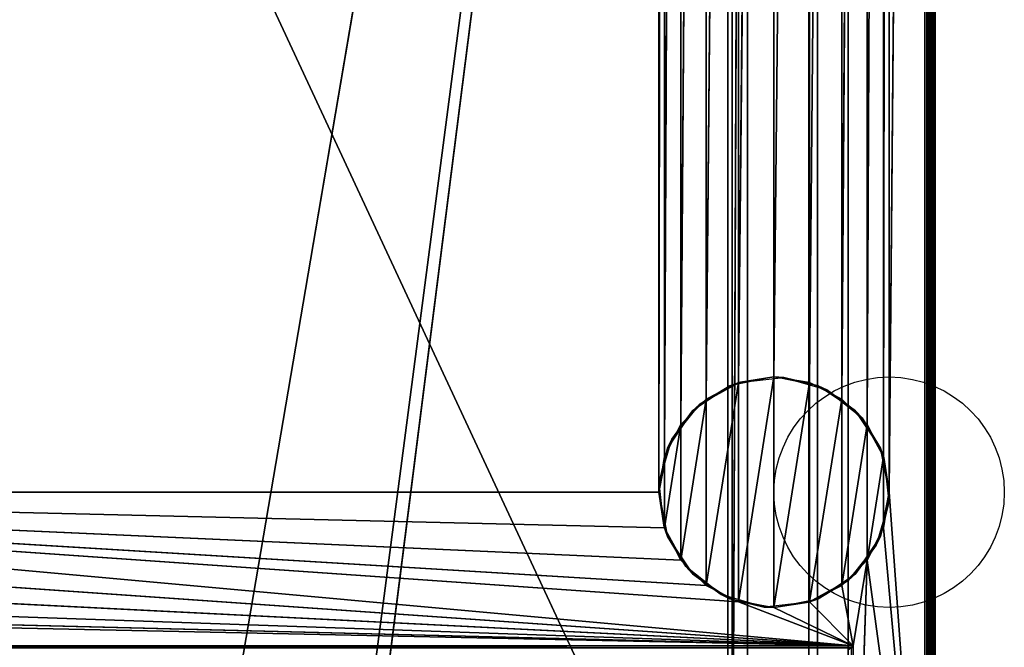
# Model space of a CAD drawing. Header units: millimetres. Extents: x -10 to 414, y -927 to 10.
# Tile 23 of 27: x 221 to 414, y -815 to -693. Entities that reach past the tile are written whole.
import ezdxf

# ---------------------------------------------------------------- set-up
doc = ezdxf.new("R2010")
doc.units = ezdxf.units.MM
doc.header["$MEASUREMENT"] = 0
for name, color, linetype, lineweight in [('0 Misc', 7, 'Continuous', 35), ('10 Raster Images', 7, 'Continuous', 35), ('5 Hatches', 7, 'Continuous', 35)]:
    doc.layers.add(name, color=color, linetype=linetype, lineweight=lineweight)

msp = doc.modelspace()

# ---------------------------------------------------------------- linework, layer by layer
at = {"layer": '0 Misc', "color": 160, "linetype": 'Continuous', "lineweight": 25}
for p, q in [((399, -1, 720), (399, -899, 720)), ((400, -1, 699), (400, -899, 699)), ((400, -899, 719), (400, -1, 719)), ((391, -785, 12), (398, -2, 12)), ((398, -881, 12), (398, -2, 12)), ((399, -2, 13), (399, -881, 13)), ((399, -881, 698), (399, -2, 698)), ((383, -17, 34.5), (383, -815, 34.5)), ((383, -17, 698), (383, -881, 698)), ((383, -881, 13), (383, -17, 698)), ((383, -815.71, 34.21), (383, -17, 698)), ((383, -815.45, 34.39), (383, -17, 698)), ((383, -815.16, 34.49), (383, -17, 698)), ((383, -815, 34.5), (383, -17, 698)), ((346, -785, 12), (346, -59, 12)), ((389.9, -778.05, 12), (391, -59, 12)), ((391, -59, 12), (391, -785, 12)), ((346, -785, 12), (347.1, -65.95, 12)), ((347.1, -778.05, 12), (347.1, -65.95, 12)), ((386.7, -771.77, 12), (389.9, -65.95, 12)), ((389.9, -778.05, 12), (389.9, -65.95, 12)), ((347.1, -778.05, 12), (350.3, -72.23, 12)), ((350.3, -771.77, 12), (350.3, -72.23, 12)), ((381.73, -766.8, 12), (386.7, -72.23, 12)), ((386.7, -771.77, 12), (386.7, -72.23, 12)), ((350.3, -771.77, 12), (355.27, -77.2, 12)), ((355.27, -766.8, 12), (355.27, -77.2, 12)), ((375.45, -763.6, 12), (381.73, -77.2, 12)), ((381.73, -766.8, 12), (381.73, -77.2, 12)), ((355.27, -766.8, 12), (361.55, -80.4, 12)), ((361.55, -763.6, 12), (361.55, -80.4, 12)), ((368.5, -762.5, 12), (375.45, -80.4, 12)), ((375.45, -763.6, 12), (375.45, -80.4, 12)), ((361.55, -763.6, 12), (368.5, -81.5, 12)), ((368.5, -762.5, 12), (368.5, -81.5, 12)), ((23, -159, 93), (360.3, -882.9, 93)), ((260.5, -842, 70), (377, -159, 70)), ((287.5, -842, 70), (377, -159, 70)), ((287.5, -864, 70), (377, -159, 70)), ((359.5, -883, 451), (359.5, -159, 451)), ((359.5, -883, 428), (359.5, -159, 428)), ((360.3, -882.9, 93), (360.3, -159.1, 93)), ((360.3, -159.1, 665), (360.3, -882.9, 665)), ((377, -883, 70), (377, -159, 70)), ((377, -883, 93), (377, -159, 70)), ((377, -882.9, 93), (377, -159, 70)), ((377, -881.6, 93), (377, -159, 70)), ((360.3, -882.9, 665), (363.3, -160.4, 665)), ((363.3, -881.6, 665), (363.3, -160.4, 665)), ((363.3, -881.6, 94.3), (363.3, -160.4, 94.3)), ((375.3, -160.4, 93), (375.3, -881.6, 93)), ((375.3, -160.4, 94.3), (375.3, -881.6, 94.3)), ((377, -881.6, 93), (377, -160.4, 93)), ((355.27, -803.2), (361.55, -763.6)), ((361.55, -806.4), (368.5, -762.5)), ((361.55, -806.4), (361.55, -763.6)), ((368.5, -807.5), (368.5, -762.5)), ((368.5, -807.5), (375.45, -763.6)), ((375.45, -806.4), (375.45, -763.6)), ((350.3, -798.23), (355.27, -766.8)), ((355.27, -803.2), (355.27, -766.8)), ((375.45, -806.4), (381.73, -766.8)), ((381.73, -803.2), (381.73, -766.8)), ((347.1, -791.95), (350.3, -771.77)), ((350.3, -798.23), (350.3, -771.77)), ((381.73, -803.2), (386.7, -771.77)), ((386.7, -798.23), (386.7, -771.77)), ((347.1, -791.95), (347.1, -778.05)), ((386.7, -798.23), (389.9, -778.05)), ((389.9, -791.95), (389.9, -778.05)), ((384, -815, 12), (54, -785, 12)), ((361.55, -806.4, 12), (54, -785, 12)), ((355.27, -803.2, 12), (54, -785, 12)), ((350.3, -798.23, 12), (54, -785, 12)), ((347.1, -791.95, 12), (54, -785, 12)), ((346, -785, 12), (54, -785, 12)), ((398, -881, 12), (391, -785, 12)), ((384, -815, 12), (52.9, -791.95, 12)), ((398, -881, 12), (389.9, -791.95, 12)), ((384, -815, 12), (49.7, -798.23, 12)), ((384, -815, 12), (386.7, -798.23, 12)), ((384, -881, 12), (386.7, -798.23, 12)), ((398, -881, 12), (386.7, -798.23, 12)), ((384, -815, 12), (44.73, -803.2, 12)), ((384, -815, 12), (381.73, -803.2, 12)), ((384, -815, 12), (31.5, -807.5, 12)), ((384, -815, 12), (38.45, -806.4, 12)), ((384, -815, 12), (361.55, -806.4, 12)), ((384, -815, 12), (368.5, -807.5, 12)), ((384, -815, 12), (375.45, -806.4, 12)), ((16, -815, 12), (384, -815, 12)), ((383, -815, 34.5), (17, -815, 34.5)), ((384, -815, 12), (384, -881, 12))]:
    msp.add_line(p, q, dxfattribs=at).dxf.unprotected_set("ltscale", 0)
for centre in [(391, -785), (391, -785, 12)]:
    msp.add_circle(centre, 22.5, dxfattribs=at).dxf.unprotected_set("ltscale", 0)
at = {"layer": '0 Misc', "color": 160, "linetype": 'Continuous', "lineweight": 25, "extrusion": (-0.654654, 0.755929, 0)}
msp.add_arc((243.27, 13, -867.47), 1.41, 270, 0, dxfattribs=at).dxf.unprotected_set("ltscale", 0)
at = {"layer": '0 Misc', "color": 160, "linetype": 'Continuous', "lineweight": 25, "extrusion": (-1, 0, 0)}
msp.add_arc((815, 33.5, -383), 1, 0, 90, dxfattribs=at).dxf.unprotected_set("ltscale", 0)
at = {"layer": '0 Misc', "color": 7, "lineweight": 25}
for points, invisible_edges in [([(399, -1, 698), (399.38, -899, 698.08), (399, -2, 698)], 1), ([(399, -1, 698), (399.38, -1, 698.08), (399.38, -899, 698.08)], 12), ([(399, -1, 720), (399.38, -899, 719.92), (399.38, -1, 719.92)], 1), ([(399, -1, 720), (399, -899, 720), (399.38, -899, 719.92)], 12), ([(399.38, -899, 698.08), (399.71, -1, 698.29), (399.71, -899, 698.29)], 1), ([(399.38, -899, 698.08), (399.38, -1, 698.08), (399.71, -1, 698.29)], 12), ([(399.38, -1, 719.92), (399.71, -899, 719.71), (399.71, -1, 719.71)], 1), ([(399.38, -1, 719.92), (399.38, -899, 719.92), (399.71, -899, 719.71)], 12), ([(399.92, -1, 698.62), (399.71, -899, 698.29), (399.71, -1, 698.29)], 1), ([(399.92, -1, 698.62), (399.92, -899, 698.62), (399.71, -899, 698.29)], 12), ([(399.71, -1, 719.71), (399.92, -899, 719.38), (399.92, -1, 719.38)], 1), ([(399.71, -1, 719.71), (399.71, -899, 719.71), (399.92, -899, 719.38)], 12), ([(400, -1, 699), (399.92, -899, 698.62), (399.92, -1, 698.62)], 1), ([(400, -1, 699), (400, -899, 699), (399.92, -899, 698.62)], 12), ([(400, -899, 719), (399.92, -1, 719.38), (399.92, -899, 719.38)], 1), ([(400, -899, 719), (400, -1, 719), (399.92, -1, 719.38)], 12), ([(400, -899, 719), (400, -1, 699), (400, -1, 719)], 1), ([(400, -899, 719), (400, -899, 699), (400, -1, 699)], 12), ([(398, -881, 12), (398.38, -2, 12.08), (398.38, -881, 12.08)], 1), ([(398, -881, 12), (398, -2, 12), (398.38, -2, 12.08)], 12), ([(398.71, -2, 12.29), (398.38, -881, 12.08), (398.38, -2, 12.08)], 1), ([(398.71, -2, 12.29), (398.71, -881, 12.29), (398.38, -881, 12.08)], 12), ([(398.92, -2, 12.62), (398.71, -881, 12.29), (398.71, -2, 12.29)], 1), ([(398.92, -2, 12.62), (398.92, -881, 12.62), (398.71, -881, 12.29)], 12), ([(399, -2, 13), (398.92, -881, 12.62), (398.92, -2, 12.62)], 1), ([(399, -2, 13), (399, -881, 13), (398.92, -881, 12.62)], 12), ([(399.38, -899, 698.08), (399, -881, 698), (399, -2, 698)], 12), ([(383, -815, 34.5), (17, -17, 34.5), (17, -815, 34.5)], 1), ([(383, -815, 34.5), (383, -17, 34.5), (17, -17, 34.5)], 12), ([(359.5, -883, 451), (40.5, -159, 451), (40.5, -883, 451)], 1), ([(359.5, -883, 451), (359.5, -159, 451), (40.5, -159, 451)], 12), ([(40.5, -883, 428), (359.5, -159, 428), (359.5, -883, 428)], 1), ([(40.5, -883, 428), (40.5, -159, 428), (359.5, -159, 428)], 12), ([(359.5, -883, 428), (359.5, -159, 451), (359.5, -883, 451)], 1), ([(359.5, -883, 428), (359.5, -159, 428), (359.5, -159, 451)], 12), ([(360.3, -882.9, 93), (360.3, -159.1, 665), (360.3, -159.1, 93)], 1), ([(360.3, -882.9, 93), (360.3, -882.9, 665), (360.3, -159.1, 665)], 12), ([(363.3, -160.4, 94.3), (363.3, -881.6, 665), (363.3, -881.6, 94.3)], 1), ([(363.3, -160.4, 94.3), (363.3, -160.4, 665), (363.3, -881.6, 665)], 12), ([(375.3, -881.6, 94.3), (363.3, -160.4, 94.3), (363.3, -881.6, 94.3)], 1), ([(375.3, -881.6, 94.3), (375.3, -160.4, 94.3), (363.3, -160.4, 94.3)], 12), ([(375.3, -881.6, 93), (377, -160.4, 93), (375.3, -160.4, 93)], 1), ([(375.3, -881.6, 93), (377, -881.6, 93), (377, -160.4, 93)], 12), ([(375.3, -881.6, 93), (375.3, -160.4, 94.3), (375.3, -881.6, 94.3)], 1), ([(375.3, -881.6, 93), (375.3, -160.4, 93), (375.3, -160.4, 94.3)], 12), ([(16, -815, 12), (383.62, -815.38, 12.08), (16.38, -815.38, 12.08)], 1), ([(16, -815, 12), (384, -815, 12), (383.62, -815.38, 12.08)], 1), ([(383, -815, 34.5), (17, -815.38, 34.42), (383, -815.38, 34.42)], 1), ([(383, -815, 34.5), (17, -815, 34.5), (17, -815.38, 34.42)], 12), ([(384, -815, 12), (383.62, -881, 12.08), (383.62, -815.38, 12.08)], 1), ([(384, -815, 12), (384, -881, 12), (383.62, -881, 12.08)], 12)]:
    msp.add_3dface(points, dxfattribs=dict(at, invisible_edges=invisible_edges))
for points in [[(391, -59, 12), (398, -2, 12), (391, -785, 12)], [(398, -881, 12), (391, -785, 12), (398, -2, 12)], [(383, -17, 698), (17, -881, 698), (17, -17, 698)], [(17, -881, 698), (383, -17, 698), (383, -881, 698)], [(383, -17, 698), (383, -881, 13), (383, -881, 698)], [(383, -881, 13), (383, -17, 698), (383, -815.71, 34.21)], [(383, -815.71, 34.21), (383, -17, 698), (383, -815.45, 34.39)], [(383, -815.45, 34.39), (383, -17, 698), (383, -815.16, 34.49)], [(383, -815.16, 34.49), (383, -17, 698), (383, -815, 34.5)], [(383, -815, 34.5), (383, -17, 698), (383, -17, 34.5)], [(54, -59, 12), (347.1, -52.05, 12), (54, -785, 12)], [(54, -785, 12), (347.1, -52.05, 12), (346, -59, 12)], [(346, -785, 12), (54, -785, 12), (346, -59, 12)], [(347.1, -65.95, 12), (346, -785, 12), (346, -59, 12)], [(389.9, -778.05, 12), (389.9, -65.95, 12), (391, -59, 12)], [(389.9, -778.05, 12), (391, -59, 12), (391, -785, 12)], [(346, -785, 12), (347.1, -65.95, 12), (347.1, -778.05, 12)], [(347.1, -778.05, 12), (347.1, -65.95, 12), (350.3, -72.23, 12)], [(386.7, -771.77, 12), (386.7, -72.23, 12), (389.9, -65.95, 12)], [(386.7, -771.77, 12), (389.9, -65.95, 12), (389.9, -778.05, 12)], [(347.1, -778.05, 12), (350.3, -72.23, 12), (350.3, -771.77, 12)], [(350.3, -771.77, 12), (350.3, -72.23, 12), (355.27, -77.2, 12)], [(381.73, -766.8, 12), (381.73, -77.2, 12), (386.7, -72.23, 12)], [(381.73, -766.8, 12), (386.7, -72.23, 12), (386.7, -771.77, 12)], [(350.3, -771.77, 12), (355.27, -77.2, 12), (355.27, -766.8, 12)], [(355.27, -766.8, 12), (355.27, -77.2, 12), (361.55, -80.4, 12)], [(375.45, -763.6, 12), (375.45, -80.4, 12), (381.73, -77.2, 12)], [(375.45, -763.6, 12), (381.73, -77.2, 12), (381.73, -766.8, 12)], [(355.27, -766.8, 12), (361.55, -80.4, 12), (361.55, -763.6, 12)], [(361.55, -763.6, 12), (361.55, -80.4, 12), (368.5, -81.5, 12)], [(368.5, -762.5, 12), (368.5, -81.5, 12), (375.45, -80.4, 12)], [(368.5, -762.5, 12), (375.45, -80.4, 12), (375.45, -763.6, 12)], [(361.55, -763.6, 12), (368.5, -81.5, 12), (368.5, -762.5, 12)], [(23, -883, 93), (360.3, -882.9, 93), (23, -159, 93)], [(23, -159, 93), (360.3, -882.9, 93), (360.3, -159.1, 93)], [(377, -159, 70), (23, -883, 70), (23, -159, 70)], [(23, -883, 70), (377, -159, 70), (112.5, -842, 70)], [(112.5, -842, 70), (377, -159, 70), (139.5, -842, 70)], [(139.5, -842, 70), (377, -159, 70), (139.5, -864, 70)], [(139.5, -864, 70), (377, -159, 70), (260.5, -842, 70)], [(260.5, -842, 70), (377, -159, 70), (287.5, -842, 70)], [(287.5, -842, 70), (377, -159, 70), (287.5, -864, 70)], [(377, -883, 70), (287.5, -864, 70), (377, -159, 70)], [(363.3, -160.4, 665), (360.3, -159.1, 665), (360.3, -882.9, 665)], [(377, -159, 70), (377, -883, 93), (377, -883, 70)], [(377, -883, 93), (377, -159, 70), (377, -882.9, 93)], [(377, -882.9, 93), (377, -159, 70), (377, -881.6, 93)], [(377, -881.6, 93), (377, -159, 70), (377, -160.4, 93)], [(360.3, -882.9, 665), (363.3, -881.6, 665), (363.3, -160.4, 665)], [(355.27, -803.2), (355.27, -766.8), (361.55, -763.6)], [(355.27, -803.2), (361.55, -763.6), (361.55, -806.4)], [(361.55, -806.4), (361.55, -763.6), (368.5, -762.5)], [(361.55, -806.4), (368.5, -762.5), (368.5, -807.5)], [(368.5, -807.5), (368.5, -762.5), (375.45, -763.6)], [(368.5, -807.5), (375.45, -763.6), (375.45, -806.4)], [(375.45, -806.4), (375.45, -763.6), (381.73, -766.8)], [(350.3, -798.23), (350.3, -771.77), (355.27, -766.8)], [(350.3, -798.23), (355.27, -766.8), (355.27, -803.2)], [(375.45, -806.4), (381.73, -766.8), (381.73, -803.2)], [(381.73, -803.2), (381.73, -766.8), (386.7, -771.77)], [(347.1, -791.95), (347.1, -778.05), (350.3, -771.77)], [(347.1, -791.95), (350.3, -771.77), (350.3, -798.23)], [(381.73, -803.2), (386.7, -771.77), (386.7, -798.23)], [(386.7, -798.23), (386.7, -771.77), (389.9, -778.05)], [(347.1, -778.05), (347.1, -791.95), (346, -785)], [(386.7, -798.23), (389.9, -778.05), (389.9, -791.95)], [(389.9, -791.95), (389.9, -778.05), (391, -785)], [(384, -815, 12), (52.9, -791.95, 12), (54, -785, 12)], [(384, -815, 12), (54, -785, 12), (361.55, -806.4, 12)], [(361.55, -806.4, 12), (54, -785, 12), (355.27, -803.2, 12)], [(355.27, -803.2, 12), (54, -785, 12), (350.3, -798.23, 12)], [(350.3, -798.23, 12), (54, -785, 12), (347.1, -791.95, 12)], [(347.1, -791.95, 12), (54, -785, 12), (346, -785, 12)], [(398, -881, 12), (389.9, -791.95, 12), (391, -785, 12)], [(384, -815, 12), (49.7, -798.23, 12), (52.9, -791.95, 12)], [(398, -881, 12), (386.7, -798.23, 12), (389.9, -791.95, 12)], [(384, -815, 12), (44.73, -803.2, 12), (49.7, -798.23, 12)], [(384, -815, 12), (381.73, -803.2, 12), (386.7, -798.23, 12)], [(384, -815, 12), (386.7, -798.23, 12), (384, -881, 12)], [(384, -881, 12), (386.7, -798.23, 12), (398, -881, 12)], [(384, -815, 12), (38.45, -806.4, 12), (44.73, -803.2, 12)], [(384, -815, 12), (375.45, -806.4, 12), (381.73, -803.2, 12)], [(16, -815, 12), (31.5, -807.5, 12), (384, -815, 12)], [(384, -815, 12), (31.5, -807.5, 12), (38.45, -806.4, 12)], [(384, -815, 12), (361.55, -806.4, 12), (368.5, -807.5, 12)], [(384, -815, 12), (368.5, -807.5, 12), (375.45, -806.4, 12)]]:
    msp.add_3dface(points, dxfattribs=at)
at = {"layer": '0 Misc', "color": 158, "lineweight": 25}
for points in [[(361.69, -763.56, 12), (359.89, -764.21), (354, -767.8, 12)], [(361.69, -763.56, 12), (368.5, -762.5), (359.89, -764.21)], [(370.41, -762.58, 12), (368.5, -762.5), (361.69, -763.56, 12)], [(370.41, -762.58, 12), (377.11, -764.21), (368.5, -762.5)], [(378.85, -765.02, 12), (377.11, -764.21), (370.41, -762.58, 12)], [(354, -767.8, 12), (359.89, -764.21), (352.59, -769.09)], [(378.85, -765.02, 12), (384.41, -769.09), (377.11, -764.21)], [(385.7, -770.5, 12), (384.41, -769.09), (378.85, -765.02, 12)], [(348.52, -774.65, 12), (352.59, -769.09), (347.71, -776.39)], [(354, -767.8, 12), (352.59, -769.09), (348.52, -774.65, 12)], [(385.7, -770.5, 12), (389.29, -776.39), (384.41, -769.09)], [(389.94, -778.19, 12), (389.29, -776.39), (385.7, -770.5, 12)], [(348.52, -774.65, 12), (347.71, -776.39), (346.08, -783.09, 12)], [(346.08, -783.09, 12), (347.71, -776.39), (346, -785)], [(389.94, -778.19, 12), (391, -785), (389.29, -776.39)], [(390.92, -786.91, 12), (391, -785), (389.94, -778.19, 12)], [(346.08, -783.09, 12), (346, -785), (347.06, -791.81, 12)], [(347.06, -791.81, 12), (346, -785), (347.71, -793.61)], [(390.92, -786.91, 12), (389.29, -793.61), (391, -785)], [(388.48, -795.35, 12), (389.29, -793.61), (390.92, -786.91, 12)], [(347.06, -791.81, 12), (347.71, -793.61), (351.3, -799.5, 12)], [(351.3, -799.5, 12), (347.71, -793.61), (352.59, -800.91)], [(388.48, -795.35, 12), (384.41, -800.91), (389.29, -793.61)], [(383, -802.2, 12), (384.41, -800.91), (388.48, -795.35, 12)], [(351.3, -799.5, 12), (352.59, -800.91), (358.15, -804.98, 12)], [(358.15, -804.98, 12), (352.59, -800.91), (359.89, -805.79)], [(383, -802.2, 12), (377.11, -805.79), (384.41, -800.91)], [(383, -802.2, 12), (375.31, -806.44, 12), (377.11, -805.79)], [(358.15, -804.98, 12), (359.89, -805.79), (366.59, -807.42, 12)], [(359.89, -805.79), (368.5, -807.5), (366.59, -807.42, 12)], [(377.11, -805.79), (375.31, -806.44, 12), (368.5, -807.5)], [(368.5, -807.5), (375.31, -806.44, 12), (366.59, -807.42, 12)]]:
    msp.add_3dface(points, dxfattribs=at)
at = {"layer": '10 Raster Images', "color": 160, "linetype": 'Continuous', "lineweight": 25}
for p, q in [((398, -881, 12), (398, -2, 12)), ((383, -17, 698), (383, -881, 698)), ((383, -815, 34.5), (383, -17, 34.5)), ((383, -881, 698), (383, -17, 698)), ((360.3, -159.1, 93), (360.3, -882.9, 93)), ((360.3, -882.9, 665), (360.3, -159.1, 665)), ((377, -159, 70), (377, -883, 70)), ((377, -883, 70), (377, -159, 70)), ((363.3, -160.4, 665), (363.3, -881.6, 665)), ((377, -881.6, 93), (377, -160.4, 93)), ((361.55, -763.6), (355.27, -766.8)), ((355.27, -766.8, 12), (361.55, -763.6, 12)), ((368.5, -762.5), (361.55, -763.6)), ((361.55, -763.6, 12), (368.5, -762.5, 12)), ((375.45, -763.6), (368.5, -762.5)), ((368.5, -762.5, 12), (375.45, -763.6, 12)), ((381.73, -766.8), (375.45, -763.6)), ((375.45, -763.6, 12), (381.73, -766.8, 12)), ((355.27, -766.8), (350.3, -771.77)), ((350.3, -771.77, 12), (355.27, -766.8, 12)), ((386.7, -771.77), (381.73, -766.8)), ((381.73, -766.8, 12), (386.7, -771.77, 12)), ((350.3, -771.77), (347.1, -778.05)), ((347.1, -778.05, 12), (350.3, -771.77, 12)), ((389.9, -778.05), (386.7, -771.77)), ((386.7, -771.77, 12), (389.9, -778.05, 12)), ((347.1, -778.05), (346, -785)), ((346, -785, 12), (347.1, -778.05, 12)), ((391, -785), (389.9, -778.05)), ((389.9, -778.05, 12), (391, -785, 12)), ((346, -785), (347.1, -791.95)), ((347.1, -791.95, 12), (346, -785, 12)), ((389.9, -791.95), (391, -785)), ((391, -785, 12), (389.9, -791.95, 12)), ((347.1, -791.95), (350.3, -798.23)), ((350.3, -798.23, 12), (347.1, -791.95, 12)), ((386.7, -798.23), (389.9, -791.95)), ((389.9, -791.95, 12), (386.7, -798.23, 12)), ((350.3, -798.23), (355.27, -803.2)), ((355.27, -803.2, 12), (350.3, -798.23, 12)), ((381.73, -803.2), (386.7, -798.23)), ((386.7, -798.23, 12), (381.73, -803.2, 12)), ((355.27, -803.2), (361.55, -806.4)), ((361.55, -806.4, 12), (355.27, -803.2, 12)), ((375.45, -806.4), (381.73, -803.2)), ((381.73, -803.2, 12), (375.45, -806.4, 12)), ((361.55, -806.4), (368.5, -807.5)), ((368.5, -807.5, 12), (361.55, -806.4, 12)), ((368.5, -807.5), (375.45, -806.4)), ((375.45, -806.4, 12), (368.5, -807.5, 12)), ((16, -815, 12), (384, -815, 12)), ((383, -815.16, 34.49), (383, -815, 34.5)), ((383, -815.45, 34.39), (383, -815.16, 34.49)), ((384, -815, 12), (384, -881, 12))]:
    msp.add_line(p, q, dxfattribs=at).dxf.unprotected_set("ltscale", 0)
at = {"layer": '5 Hatches', "color": 7, "lineweight": 25}
for points, invisible_edges in [([(399, -899, 720), (1, -1, 720), (1, -899, 720)], 1), ([(399, -899, 720), (399, -1, 720), (1, -1, 720)], 12), ([(399, -2, 698), (399, -881, 13), (399, -2, 13)], 1), ([(399, -2, 698), (399, -881, 698), (399, -881, 13)], 12)]:
    msp.add_3dface(points, dxfattribs=dict(at, invisible_edges=invisible_edges))

doc.saveas('drawing.dxf')
